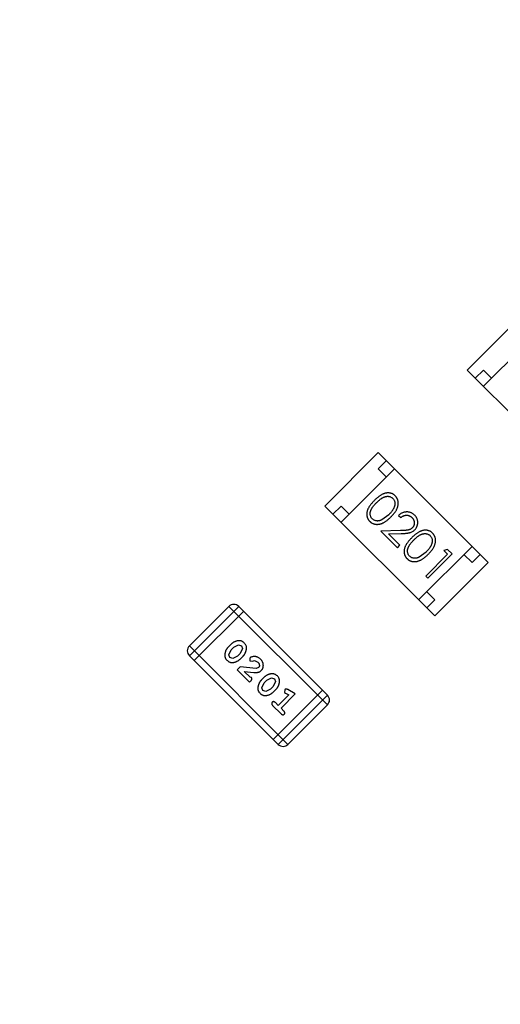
# Model space of a CAD drawing. Header units: inches. Extents: x -109 to 120, y -78 to 24.
# Tile 106 of 113: x 80.13 to 82.23, y -8.29 to -3.98. Entities that reach past the tile are written whole.
import ezdxf

# ---------------------------------------------------------------- set-up
doc = ezdxf.new("R2010")
doc.units = ezdxf.units.IN
doc.header["$LTSCALE"] = 1.21
doc.header["$MEASUREMENT"] = 0
doc.header["$PDMODE"] = 3
doc.header["$PDSIZE"] = 0.3125
doc.layers.get('0').update_dxf_attribs({"linetype": 'CONTINUOUS'})
doc.layers.get('Defpoints').update_dxf_attribs({"linetype": 'CONTINUOUS'})
doc.layers.add('DIM', color=3, linetype='CONTINUOUS')
doc.layers.add('X2_94A2_X0__-__X2_7F0E5149_X0_', color=7, linetype='CONTINUOUS')
doc.styles.get("Standard").update_dxf_attribs({"font": 'txt', "width": 0.8})
doc.dimstyles.get("Standard").update_dxf_attribs({"dimtxt": 0.15625, "dimasz": 0.1875, "dimexe": 0.125, "dimexo": 0.0625, "dimgap": 0.09, "dimtad": 0, "dimtih": 1, "dimtoh": 1, "dimzin": 4, "dimdsep": 46, "dimtxsty": 'Standard', "dimblk": '_FILLED', "dimblk1": '_FILLED', "dimblk2": '_FILLED', "dimcen": 0.09, "dimazin": 1, "dimtp": 0.01, "dimtm": 0.01, "dimtfac": 1, "dimtofl": 0, "dimtmove": 0, "dimatfit": 3, "dimldrblk": '_FILLED', "dimfxl": 1, "dimtolj": 1, "dimtzin": 4, "dimarcsym": 0})

# ---------------------------------------------------------------- blocks, each defined once
blk = doc.blocks.new('_FILLED')
at = {"color": 0, "linetype": 'ByBlock'}
blk.add_solid([(0, 0), (-1, 0.1667), (-1, -0.1667)], dxfattribs=at)
blk = doc.blocks.new('*D12')
at = {"layer": 'Defpoints', "color": 0}
for p in [(74.3032, 15.7535), (103.6932, 15.6285), (103.6932, -13.2489)]:
    blk.add_point(p, dxfattribs=at)
at = {"layer": 'DIM', "color": 0, "lineweight": -2}
for p, q in [((103.6932, -13.1864), (103.6932, 15.7535)), ((74.3032, 15.691), (74.3032, 15.5035)), ((75.8032, 15.6285), (86.5082, 15.6285)), ((102.1932, 15.6285), (91.4882, 15.6285))]:
    blk.add_line(p, q, dxfattribs=at)
at = {"layer": 'DIM', "color": 0, "lineweight": -2, "xscale": 1.5, "yscale": 1.5, "zscale": 1.5, "rotation": 180}
blk.add_blockref('_FILLED', (74.3032, 15.6285), dxfattribs=at)
at = {"layer": 'DIM', "color": 0, "lineweight": -2, "xscale": 1.5, "yscale": 1.5, "zscale": 1.5}
blk.add_blockref('_FILLED', (103.6932, 15.6285), dxfattribs=at)
at = {"layer": 'DIM', "color": 0, "insert": (88.9982, 15.6285), "char_height": 1.5, "attachment_point": 5}
blk.add_mtext('\\A1;29.39', dxfattribs=at)
blk = doc.blocks.new('*D54')
at = {"layer": 'Defpoints', "color": 0}
for p in [(107.1882, 21.91), (41.1902, -11.2843), (107.1882, -11.2878)]:
    blk.add_point(p, dxfattribs=at)
at = {"layer": 'DIM', "color": 0, "lineweight": -2}
for p, q in [((41.1902, -11.2218), (41.1902, 22.035)), ((107.1882, -11.2253), (107.1882, 22.035)), ((42.6902, 21.91), (71.8992, 21.91)), ((105.6882, 21.91), (76.4792, 21.91))]:
    blk.add_line(p, q, dxfattribs=at)
at = {"layer": 'DIM', "color": 0, "lineweight": -2, "xscale": 1.5, "yscale": 1.5, "zscale": 1.5, "rotation": 180}
blk.add_blockref('_FILLED', (41.1902, 21.91), dxfattribs=at)
at = {"layer": 'DIM', "color": 0, "lineweight": -2, "xscale": 1.5, "yscale": 1.5, "zscale": 1.5}
blk.add_blockref('_FILLED', (107.1882, 21.91), dxfattribs=at)
at = {"layer": 'DIM', "color": 0, "insert": (74.1892, 21.91), "char_height": 1.5, "attachment_point": 5}
blk.add_mtext('\\A1;66.00', dxfattribs=at)

msp = doc.modelspace()

# ---------------------------------------------------------------- linework, layer by layer
at = {"layer": 'X2_94A2_X0__-__X2_7F0E5149_X0_', "color": 6, "linetype": 'Continuous'}
for p, q in [((82.3233, -5.2796), (82.09, -5.513)), ((82.1607, -5.5837), (82.3941, -5.3503)), ((82.09, -5.513), (82.5708, -5.9938)), ((82.1253, -5.5483), (82.1607, -5.513)), ((82.1607, -5.513), (82.196, -5.5483)), ((81.701, -5.8739), (81.4676, -6.1073)), ((81.701, -5.8739), (82.1818, -6.3548)), ((81.701, -5.9446), (81.7364, -5.9093)), ((81.5384, -6.178), (81.7717, -5.9446)), ((81.7364, -5.98), (81.701, -5.9446)), ((81.4676, -6.1073), (81.9485, -6.5881)), ((81.503, -6.1426), (81.5384, -6.1073)), ((81.5384, -6.1073), (81.5737, -6.1426)), ((81.7468, -6.1456), (81.7161, -6.1683)), ((81.7903, -6.1483), (81.7998, -6.1579)), ((81.7978, -6.2149), (81.7128, -6.2177)), ((81.7128, -6.2177), (81.7849, -6.2898)), ((81.7464, -6.2295), (81.8013, -6.2277)), ((81.7957, -6.2789), (81.7464, -6.2295)), ((81.7849, -6.2898), (81.7957, -6.2789)), ((81.8777, -6.5174), (82.1111, -6.2841)), ((81.91, -6.3088), (81.8793, -6.3315)), ((82.0038, -6.3183), (81.9086, -6.4135)), ((81.9181, -6.423), (82.0242, -6.317)), ((82.0046, -6.2974), (81.9875, -6.302)), ((81.9875, -6.302), (82.0038, -6.3183)), ((82.0242, -6.317), (82.0046, -6.2974)), ((82.1111, -6.3548), (82.0757, -6.3194)), ((82.1465, -6.3194), (82.1111, -6.3548)), ((82.1818, -6.3548), (81.9485, -6.5881)), ((81.9086, -6.4135), (81.9181, -6.423)), ((81.9131, -6.4821), (81.9485, -6.5174)), ((81.9485, -6.5174), (81.9131, -6.5528)), ((81.0479, -6.5464), (80.8755, -6.7188)), ((80.8755, -6.7619), (81.091, -6.5464)), ((80.897, -6.7835), (81.1126, -6.568)), ((81.0479, -6.5464), (81.4789, -6.9775)), ((81.4789, -6.9344), (81.091, -6.5464)), ((81.0578, -6.7117), (81.0452, -6.7243)), ((81.0698, -6.7242), (81.0904, -6.7139)), ((81.0904, -6.7139), (81.1032, -6.7185)), ((81.1032, -6.7185), (81.1081, -6.7308)), ((81.3065, -7.1499), (80.8755, -6.7188)), ((81.0473, -6.7575), (81.0577, -6.7363)), ((81.0522, -6.7698), (81.0473, -6.7575)), ((81.0698, -6.7242), (81.0577, -6.7363)), ((81.0855, -6.7641), (81.0976, -6.752)), ((81.1081, -6.7308), (81.0976, -6.752)), ((80.8755, -6.7619), (81.2634, -7.1499)), ((81.065, -6.7744), (81.0522, -6.7698)), ((81.0855, -6.7641), (81.065, -6.7744)), ((81.0975, -6.7766), (81.1101, -6.764)), ((81.1398, -6.7721), (81.1401, -6.7843)), ((81.1401, -6.7843), (81.1507, -6.7857)), ((81.1507, -6.7857), (81.1602, -6.7832)), ((81.1602, -6.7832), (81.1746, -6.7899)), ((81.0971, -6.8103), (81.0838, -6.8237)), ((81.0838, -6.8237), (81.1383, -6.8782)), ((81.1678, -6.8174), (81.0971, -6.8103)), ((81.1405, -6.8559), (81.1149, -6.8304)), ((81.1149, -6.8304), (81.1578, -6.835)), ((81.1781, -6.8139), (81.1678, -6.8174)), ((81.1383, -6.8782), (81.1438, -6.8726)), ((81.1466, -6.8576), (81.1405, -6.8559)), ((81.2024, -6.8563), (81.1898, -6.8689)), ((81.1919, -6.9021), (81.2023, -6.8809)), ((81.2144, -6.8688), (81.2023, -6.8809)), ((81.2144, -6.8688), (81.235, -6.8585)), ((81.235, -6.8585), (81.2478, -6.8631)), ((81.2527, -6.8755), (81.2423, -6.8966)), ((81.2478, -6.8631), (81.2527, -6.8755)), ((81.1968, -6.9144), (81.1919, -6.9021)), ((81.2096, -6.919), (81.1968, -6.9144)), ((81.2301, -6.9088), (81.2096, -6.919)), ((81.2301, -6.9088), (81.2423, -6.8966)), ((81.4574, -6.9128), (81.2419, -7.1283)), ((81.2421, -6.9212), (81.2547, -6.9086)), ((81.3099, -6.9335), (81.264, -6.9794)), ((81.2762, -6.9917), (81.3385, -6.9294)), ((81.2928, -6.9106), (81.2918, -6.9227)), ((81.2918, -6.9227), (81.2964, -6.9258)), ((81.2964, -6.9258), (81.3099, -6.9335)), ((81.3385, -6.9294), (81.3057, -6.9105)), ((81.264, -6.9794), (81.2517, -6.9672)), ((81.4789, -6.9344), (81.2634, -7.1499)), ((81.2395, -6.9794), (81.2762, -7.0161)), ((81.2884, -7.0039), (81.2762, -6.9917)), ((81.3065, -7.1499), (81.4789, -6.9775))]:
    msp.add_line(p, q, dxfattribs=at)
for centre, start, end in [((81.0695, -6.568), 44.9964, 134.9964), ((80.897, -6.7404), 134.9964, 224.9964), ((81.4574, -6.9559), 314.9964, 44.9964), ((81.285, -7.1283), 224.9964, 314.9964)]:
    msp.add_arc(centre, 0.0305, start, end, dxfattribs=at)
for points, knots in [([(81.7755, -6.0628), (81.7746, -6.062), (81.7729, -6.0603), (81.7702, -6.0582), (81.7674, -6.0563), (81.7644, -6.0546), (81.7613, -6.0531), (81.758, -6.052), (81.7547, -6.051), (81.7512, -6.0503), (81.7477, -6.0499), (81.744, -6.0498), (81.7404, -6.0499), (81.7366, -6.0504), (81.7328, -6.0511), (81.729, -6.0521), (81.7251, -6.0535), (81.7211, -6.0551), (81.717, -6.0571), (81.7128, -6.0595), (81.7084, -6.0623), (81.7038, -6.0656), (81.6991, -6.0694), (81.6943, -6.0735), (81.6892, -6.0781), (81.6859, -6.0814), (81.6842, -6.0831)], [0, 0, 0, 0, 0.033742, 0.066533, 0.099153, 0.13154, 0.164087, 0.196563, 0.229707, 0.263315, 0.297504, 0.331686, 0.366482, 0.4021, 0.438958, 0.476748, 0.515985, 0.556589, 0.599519, 0.645765, 0.695487, 0.748721, 0.805687, 0.866754, 0.931405, 1, 1, 1, 1]), ([(81.6938, -6.0926), (81.6952, -6.0912), (81.698, -6.0884), (81.7022, -6.0846), (81.7061, -6.0811), (81.71, -6.078), (81.7136, -6.0752), (81.7171, -6.0729), (81.7204, -6.0709), (81.7236, -6.0692), (81.7267, -6.0679), (81.7297, -6.0668), (81.7326, -6.066), (81.7356, -6.0653), (81.7385, -6.0649), (81.7413, -6.0648), (81.7441, -6.0648), (81.7477, -6.0652), (81.752, -6.0662), (81.7569, -6.068), (81.7612, -6.0706), (81.7637, -6.0729), (81.7649, -6.074)], [0, 0, 0, 0, 0.073302, 0.142286, 0.206253, 0.266017, 0.321612, 0.372532, 0.419497, 0.462398, 0.502825, 0.541489, 0.579034, 0.615143, 0.650298, 0.684912, 0.718701, 0.752189, 0.817245, 0.879117, 0.939613, 1, 1, 1, 1]), ([(81.7563, -6.1552), (81.7579, -6.1535), (81.761, -6.1503), (81.7655, -6.1455), (81.7695, -6.1407), (81.7731, -6.136), (81.7763, -6.1315), (81.7791, -6.1271), (81.7814, -6.1227), (81.7834, -6.1184), (81.785, -6.1143), (81.7864, -6.1102), (81.7874, -6.1062), (81.7882, -6.1023), (81.7886, -6.0984), (81.7888, -6.0946), (81.7886, -6.0909), (81.7881, -6.0873), (81.7875, -6.0838), (81.7865, -6.0804), (81.7853, -6.0771), (81.7838, -6.074), (81.7821, -6.071), (81.7801, -6.0681), (81.7779, -6.0653), (81.7763, -6.0636), (81.7755, -6.0628)], [0, 0, 0, 0, 0.065278, 0.127205, 0.186168, 0.241675, 0.294115, 0.343609, 0.390387, 0.434463, 0.476646, 0.517002, 0.555936, 0.593716, 0.630057, 0.665601, 0.700745, 0.734917, 0.768681, 0.802087, 0.834849, 0.867433, 0.900138, 0.932806, 0.966212, 1, 1, 1, 1]), ([(81.6842, -6.0831), (81.6825, -6.0848), (81.6793, -6.0881), (81.6747, -6.0931), (81.6706, -6.0979), (81.6669, -6.1027), (81.6636, -6.1072), (81.6607, -6.1116), (81.6583, -6.1159), (81.6563, -6.12), (81.6547, -6.124), (81.6534, -6.128), (81.6523, -6.1318), (81.6516, -6.1357), (81.6511, -6.1394), (81.6509, -6.1431), (81.6511, -6.1467), (81.6515, -6.1502), (81.6522, -6.1536), (81.6532, -6.1569), (81.6543, -6.1602), (81.6558, -6.1632), (81.6574, -6.1662), (81.6594, -6.169), (81.6615, -6.1717), (81.6631, -6.1734), (81.664, -6.1743)], [0, 0, 0, 0, 0.068113, 0.132564, 0.193427, 0.250218, 0.303569, 0.353576, 0.400235, 0.443586, 0.484619, 0.524292, 0.56238, 0.599049, 0.63494, 0.669782, 0.704009, 0.737842, 0.771098, 0.803896, 0.836415, 0.868639, 0.900715, 0.933378, 0.966213, 1, 1, 1, 1]), ([(81.6752, -6.1637), (81.674, -6.1625), (81.6718, -6.16), (81.6693, -6.1557), (81.6674, -6.1508), (81.6664, -6.1465), (81.666, -6.1429), (81.6659, -6.14), (81.6661, -6.1372), (81.6665, -6.1343), (81.6671, -6.1314), (81.668, -6.1284), (81.6691, -6.1254), (81.6704, -6.1223), (81.6721, -6.1191), (81.6741, -6.1158), (81.6765, -6.1124), (81.6792, -6.1087), (81.6823, -6.1049), (81.6858, -6.1009), (81.6896, -6.0968), (81.6924, -6.094), (81.6938, -6.0926)], [0, 0, 0, 0, 0.060034, 0.120278, 0.182348, 0.247919, 0.281641, 0.315701, 0.350322, 0.385703, 0.421819, 0.459196, 0.497866, 0.538301, 0.58121, 0.628183, 0.679403, 0.734699, 0.794074, 0.858416, 0.927049, 1, 1, 1, 1]), ([(81.7649, -6.074), (81.766, -6.0752), (81.7682, -6.0776), (81.7708, -6.0819), (81.7725, -6.0868), (81.7735, -6.0911), (81.7739, -6.0947), (81.774, -6.0976), (81.7738, -6.1005), (81.7733, -6.1036), (81.7726, -6.1067), (81.7716, -6.1098), (81.7704, -6.1131), (81.7689, -6.1165), (81.7671, -6.1199), (81.7651, -6.1234), (81.7627, -6.1269), (81.7601, -6.1306), (81.7572, -6.1342), (81.754, -6.138), (81.7505, -6.1418), (81.7481, -6.1443), (81.7468, -6.1456)], [0, 0, 0, 0, 0.059689, 0.119507, 0.181075, 0.246162, 0.279894, 0.314468, 0.350403, 0.387474, 0.426147, 0.466624, 0.508745, 0.553328, 0.600058, 0.649177, 0.700552, 0.754894, 0.811825, 0.871514, 0.934319, 1, 1, 1, 1]), ([(81.664, -6.1743), (81.6648, -6.1751), (81.6665, -6.1768), (81.6693, -6.1789), (81.6722, -6.1809), (81.6752, -6.1826), (81.6784, -6.184), (81.6817, -6.1853), (81.6851, -6.1862), (81.6886, -6.187), (81.6923, -6.1874), (81.696, -6.1876), (81.6998, -6.1874), (81.7037, -6.187), (81.7076, -6.1862), (81.7116, -6.1852), (81.7156, -6.1839), (81.7197, -6.1822), (81.724, -6.1803), (81.7283, -6.1778), (81.7327, -6.1751), (81.7372, -6.1719), (81.7419, -6.1683), (81.7466, -6.1643), (81.7514, -6.1599), (81.7546, -6.1568), (81.7563, -6.1552)], [0, 0, 0, 0, 0.033824, 0.067298, 0.10028, 0.133019, 0.165736, 0.198792, 0.232372, 0.266409, 0.301016, 0.336196, 0.371972, 0.408574, 0.446394, 0.485225, 0.525372, 0.567224, 0.611081, 0.65775, 0.70702, 0.759235, 0.814484, 0.873227, 0.934937, 1, 1, 1, 1]), ([(81.8603, -6.1476), (81.859, -6.1464), (81.8567, -6.1441), (81.8528, -6.1412), (81.8487, -6.1387), (81.8445, -6.1367), (81.8401, -6.1351), (81.8356, -6.134), (81.8308, -6.1333), (81.826, -6.1331), (81.8211, -6.1334), (81.8163, -6.1341), (81.8117, -6.1353), (81.8071, -6.137), (81.8027, -6.1391), (81.7984, -6.1417), (81.7942, -6.1448), (81.7916, -6.1471), (81.7903, -6.1483)], [0, 0, 0, 0, 0.06445, 0.126725, 0.187421, 0.247417, 0.306749, 0.366595, 0.427749, 0.490235, 0.553031, 0.614805, 0.676505, 0.738096, 0.801021, 0.864897, 0.931209, 1, 1, 1, 1]), ([(81.7998, -6.1579), (81.8009, -6.157), (81.8029, -6.1553), (81.8061, -6.1532), (81.8093, -6.1513), (81.8125, -6.1499), (81.8157, -6.1488), (81.819, -6.148), (81.8223, -6.1475), (81.8255, -6.1474), (81.8288, -6.1477), (81.832, -6.1482), (81.835, -6.1491), (81.838, -6.1502), (81.8409, -6.1517), (81.8437, -6.1535), (81.8464, -6.1556), (81.848, -6.1572), (81.8489, -6.158)], [0, 0, 0, 0, 0.073648, 0.143686, 0.210962, 0.275557, 0.338064, 0.399311, 0.4594, 0.51934, 0.579024, 0.637809, 0.695959, 0.754122, 0.813113, 0.873453, 0.935561, 1, 1, 1, 1]), ([(81.8489, -6.158), (81.8497, -6.1588), (81.8512, -6.1604), (81.8532, -6.163), (81.8549, -6.1657), (81.8563, -6.1685), (81.8574, -6.1714), (81.8582, -6.1744), (81.8587, -6.1775), (81.8589, -6.1807), (81.8589, -6.1838), (81.8585, -6.1869), (81.8579, -6.1898), (81.857, -6.1926), (81.8558, -6.1953), (81.8542, -6.1978), (81.8525, -6.2003), (81.8511, -6.2017), (81.8504, -6.2025)], [0, 0, 0, 0, 0.068027, 0.133505, 0.19695, 0.26027, 0.322741, 0.384982, 0.448465, 0.513424, 0.578224, 0.640011, 0.700094, 0.760067, 0.819012, 0.877878, 0.938035, 1, 1, 1, 1]), ([(81.8608, -6.2111), (81.8618, -6.2101), (81.8638, -6.2079), (81.8664, -6.2045), (81.8686, -6.2008), (81.8706, -6.1971), (81.872, -6.1931), (81.8731, -6.1889), (81.8738, -6.1846), (81.8741, -6.1801), (81.8741, -6.1757), (81.8734, -6.1713), (81.8724, -6.167), (81.871, -6.1628), (81.869, -6.1588), (81.8665, -6.1549), (81.8636, -6.1511), (81.8614, -6.1488), (81.8603, -6.1476)], [0, 0, 0, 0, 0.06271, 0.123347, 0.183401, 0.242828, 0.302097, 0.36242, 0.423725, 0.487032, 0.550491, 0.612709, 0.674265, 0.73617, 0.799211, 0.863483, 0.930525, 1, 1, 1, 1]), ([(81.7161, -6.1683), (81.7151, -6.1687), (81.7131, -6.1696), (81.7101, -6.1708), (81.7071, -6.1717), (81.7042, -6.1723), (81.7014, -6.1727), (81.6985, -6.1729), (81.6958, -6.1728), (81.6922, -6.1724), (81.6879, -6.1715), (81.6832, -6.1696), (81.6788, -6.1671), (81.6764, -6.1648), (81.6752, -6.1637)], [0, 0, 0, 0, 0.075949, 0.148549, 0.218996, 0.286119, 0.351826, 0.416074, 0.478265, 0.540325, 0.660405, 0.774606, 0.887187, 1, 1, 1, 1]), ([(81.8504, -6.2025), (81.8492, -6.2036), (81.8468, -6.2058), (81.8427, -6.2084), (81.8382, -6.2105), (81.8341, -6.2118), (81.8305, -6.2126), (81.8272, -6.2131), (81.8235, -6.2135), (81.8193, -6.214), (81.8146, -6.2143), (81.8095, -6.2146), (81.8038, -6.2148), (81.7999, -6.2149), (81.7978, -6.2149)], [0, 0, 0, 0, 0.088014, 0.174976, 0.2638, 0.355443, 0.406413, 0.465519, 0.533076, 0.609353, 0.693899, 0.787171, 0.889197, 1, 1, 1, 1]), ([(81.8013, -6.2277), (81.8034, -6.2277), (81.8074, -6.2275), (81.8133, -6.2272), (81.8187, -6.2268), (81.8237, -6.2264), (81.8283, -6.2258), (81.8324, -6.2252), (81.8362, -6.2244), (81.8405, -6.2234), (81.8455, -6.2216), (81.851, -6.2188), (81.8562, -6.2154), (81.8592, -6.2126), (81.8608, -6.2111)], [0, 0, 0, 0, 0.09953, 0.192079, 0.277712, 0.357454, 0.429648, 0.495771, 0.555538, 0.608657, 0.707578, 0.804328, 0.901298, 1, 1, 1, 1]), ([(81.9386, -6.226), (81.9378, -6.2251), (81.9361, -6.2235), (81.9334, -6.2214), (81.9305, -6.2194), (81.9275, -6.2178), (81.9244, -6.2163), (81.9212, -6.2152), (81.9178, -6.2142), (81.9144, -6.2135), (81.9108, -6.2131), (81.9072, -6.2129), (81.9035, -6.2131), (81.8998, -6.2136), (81.896, -6.2143), (81.8921, -6.2153), (81.8882, -6.2167), (81.8843, -6.2183), (81.8802, -6.2203), (81.8759, -6.2227), (81.8715, -6.2255), (81.867, -6.2288), (81.8623, -6.2326), (81.8574, -6.2367), (81.8524, -6.2413), (81.8491, -6.2446), (81.8474, -6.2463)], [0, 0, 0, 0, 0.033742, 0.066533, 0.099153, 0.13154, 0.164087, 0.196563, 0.229707, 0.263315, 0.297504, 0.331686, 0.366482, 0.4021, 0.438958, 0.476748, 0.515985, 0.556589, 0.599519, 0.645765, 0.695487, 0.748721, 0.805687, 0.866754, 0.931405, 1, 1, 1, 1]), ([(81.8569, -6.2558), (81.8584, -6.2543), (81.8611, -6.2516), (81.8653, -6.2478), (81.8693, -6.2443), (81.8731, -6.2412), (81.8768, -6.2384), (81.8803, -6.2361), (81.8836, -6.234), (81.8868, -6.2324), (81.8898, -6.2311), (81.8928, -6.23), (81.8958, -6.2291), (81.8987, -6.2285), (81.9016, -6.2281), (81.9045, -6.2279), (81.9073, -6.228), (81.9109, -6.2284), (81.9152, -6.2294), (81.92, -6.2312), (81.9244, -6.2338), (81.9268, -6.236), (81.9281, -6.2372)], [0, 0, 0, 0, 0.073302, 0.142286, 0.206253, 0.266017, 0.321612, 0.372532, 0.419497, 0.462398, 0.502825, 0.541489, 0.579034, 0.615143, 0.650298, 0.684912, 0.718701, 0.752189, 0.817245, 0.879117, 0.939613, 1, 1, 1, 1]), ([(81.9281, -6.2372), (81.9292, -6.2384), (81.9314, -6.2408), (81.9339, -6.2451), (81.9357, -6.2499), (81.9367, -6.2543), (81.9371, -6.2579), (81.9371, -6.2608), (81.937, -6.2637), (81.9365, -6.2667), (81.9357, -6.2699), (81.9348, -6.273), (81.9335, -6.2763), (81.9321, -6.2797), (81.9303, -6.2831), (81.9283, -6.2866), (81.9259, -6.2901), (81.9233, -6.2938), (81.9204, -6.2974), (81.9172, -6.3012), (81.9137, -6.305), (81.9112, -6.3075), (81.91, -6.3088)], [0, 0, 0, 0, 0.059689, 0.119507, 0.181075, 0.246162, 0.279894, 0.314468, 0.350403, 0.387474, 0.426147, 0.466624, 0.508745, 0.553328, 0.600058, 0.649177, 0.700552, 0.754894, 0.811825, 0.871514, 0.934319, 1, 1, 1, 1]), ([(81.9194, -6.3184), (81.9211, -6.3167), (81.9242, -6.3135), (81.9286, -6.3087), (81.9326, -6.3039), (81.9362, -6.2992), (81.9394, -6.2947), (81.9422, -6.2902), (81.9446, -6.2859), (81.9466, -6.2816), (81.9482, -6.2775), (81.9496, -6.2734), (81.9506, -6.2694), (81.9513, -6.2655), (81.9518, -6.2616), (81.9519, -6.2578), (81.9518, -6.2541), (81.9513, -6.2505), (81.9506, -6.247), (81.9496, -6.2436), (81.9484, -6.2403), (81.947, -6.2372), (81.9453, -6.2342), (81.9433, -6.2313), (81.9411, -6.2285), (81.9395, -6.2268), (81.9386, -6.226)], [0, 0, 0, 0, 0.065278, 0.127205, 0.186168, 0.241675, 0.294115, 0.343609, 0.390387, 0.434463, 0.476646, 0.517002, 0.555936, 0.593716, 0.630057, 0.665601, 0.700745, 0.734917, 0.768681, 0.802087, 0.834849, 0.867433, 0.900138, 0.932806, 0.966212, 1, 1, 1, 1]), ([(81.8474, -6.2463), (81.8457, -6.248), (81.8424, -6.2513), (81.8379, -6.2563), (81.8337, -6.2611), (81.83, -6.2658), (81.8268, -6.2704), (81.8239, -6.2748), (81.8215, -6.2791), (81.8195, -6.2832), (81.8178, -6.2872), (81.8165, -6.2912), (81.8155, -6.295), (81.8148, -6.2988), (81.8143, -6.3026), (81.8141, -6.3062), (81.8143, -6.3099), (81.8147, -6.3134), (81.8154, -6.3168), (81.8163, -6.3201), (81.8175, -6.3233), (81.819, -6.3264), (81.8206, -6.3294), (81.8225, -6.3322), (81.8247, -6.3349), (81.8263, -6.3366), (81.8271, -6.3375)], [0, 0, 0, 0, 0.068113, 0.132564, 0.193427, 0.250218, 0.303569, 0.353576, 0.400235, 0.443586, 0.484619, 0.524292, 0.56238, 0.599049, 0.63494, 0.669782, 0.704009, 0.737842, 0.771098, 0.803896, 0.836415, 0.868639, 0.900715, 0.933378, 0.966213, 1, 1, 1, 1]), ([(81.8383, -6.3269), (81.8372, -6.3257), (81.835, -6.3232), (81.8325, -6.3189), (81.8306, -6.314), (81.8296, -6.3097), (81.8292, -6.3061), (81.8291, -6.3032), (81.8293, -6.3004), (81.8297, -6.2975), (81.8303, -6.2946), (81.8312, -6.2916), (81.8323, -6.2886), (81.8336, -6.2855), (81.8352, -6.2823), (81.8372, -6.279), (81.8396, -6.2755), (81.8424, -6.2719), (81.8455, -6.2681), (81.849, -6.2641), (81.8528, -6.2599), (81.8555, -6.2572), (81.8569, -6.2558)], [0, 0, 0, 0, 0.060034, 0.120278, 0.182348, 0.247919, 0.281641, 0.315701, 0.350322, 0.385703, 0.421819, 0.459196, 0.497866, 0.538301, 0.58121, 0.628183, 0.679403, 0.734699, 0.794074, 0.858416, 0.927049, 1, 1, 1, 1]), ([(81.8271, -6.3375), (81.828, -6.3383), (81.8297, -6.3399), (81.8325, -6.3421), (81.8354, -6.3441), (81.8384, -6.3458), (81.8416, -6.3472), (81.8448, -6.3485), (81.8483, -6.3494), (81.8518, -6.3502), (81.8554, -6.3506), (81.8592, -6.3507), (81.863, -6.3506), (81.8668, -6.3502), (81.8707, -6.3494), (81.8747, -6.3484), (81.8788, -6.347), (81.8829, -6.3454), (81.8872, -6.3435), (81.8914, -6.341), (81.8959, -6.3383), (81.9004, -6.3351), (81.905, -6.3315), (81.9098, -6.3275), (81.9146, -6.3231), (81.9178, -6.32), (81.9194, -6.3184)], [0, 0, 0, 0, 0.033824, 0.067298, 0.10028, 0.133019, 0.165736, 0.198792, 0.232372, 0.266409, 0.301016, 0.336196, 0.371972, 0.408574, 0.446394, 0.485225, 0.525372, 0.567224, 0.611081, 0.65775, 0.70702, 0.759235, 0.814484, 0.873227, 0.934937, 1, 1, 1, 1]), ([(81.8793, -6.3315), (81.8783, -6.3319), (81.8763, -6.3328), (81.8733, -6.334), (81.8703, -6.3349), (81.8674, -6.3355), (81.8645, -6.3359), (81.8617, -6.3361), (81.8589, -6.336), (81.8554, -6.3356), (81.8511, -6.3347), (81.8463, -6.3328), (81.842, -6.3303), (81.8395, -6.328), (81.8383, -6.3269)], [0, 0, 0, 0, 0.075949, 0.148549, 0.218996, 0.286119, 0.351826, 0.416074, 0.478265, 0.540325, 0.660405, 0.774606, 0.887187, 1, 1, 1, 1]), ([(81.1154, -6.7062), (81.1143, -6.7052), (81.1123, -6.7033), (81.1089, -6.7009), (81.1054, -6.699), (81.1017, -6.6976), (81.0979, -6.6967), (81.094, -6.6963), (81.0899, -6.6964), (81.0858, -6.6971), (81.0817, -6.6981), (81.0777, -6.6993), (81.074, -6.7008), (81.0703, -6.7025), (81.0669, -6.7044), (81.0637, -6.7066), (81.0606, -6.709), (81.0587, -6.7108), (81.0578, -6.7117)], [0, 0, 0, 0, 0.06692, 0.130834, 0.19258, 0.252759, 0.312631, 0.373411, 0.436359, 0.501894, 0.568244, 0.632472, 0.69556, 0.757163, 0.818592, 0.878885, 0.939235, 1, 1, 1, 1]), ([(81.1101, -6.764), (81.1108, -6.7632), (81.1123, -6.7617), (81.1144, -6.7592), (81.1162, -6.7566), (81.1179, -6.754), (81.1194, -6.7512), (81.1208, -6.7482), (81.122, -6.7452), (81.1229, -6.7421), (81.1237, -6.7391), (81.1244, -6.7361), (81.1248, -6.7333), (81.1252, -6.7306), (81.1253, -6.7281), (81.1252, -6.7257), (81.125, -6.7235), (81.1244, -6.7207), (81.1233, -6.7173), (81.1213, -6.7135), (81.1186, -6.7097), (81.1165, -6.7074), (81.1154, -6.7062)], [0, 0, 0, 0, 0.049855, 0.099516, 0.148482, 0.19758, 0.246804, 0.296268, 0.346517, 0.397047, 0.446826, 0.49336, 0.537801, 0.579207, 0.617974, 0.654833, 0.689171, 0.722088, 0.786392, 0.853518, 0.924186, 1, 1, 1, 1]), ([(81.0452, -6.7243), (81.0445, -6.725), (81.043, -6.7266), (81.041, -6.729), (81.0391, -6.7316), (81.0374, -6.7343), (81.0359, -6.737), (81.0346, -6.74), (81.0334, -6.7429), (81.0324, -6.746), (81.0316, -6.7491), (81.0309, -6.752), (81.0304, -6.7548), (81.0301, -6.7575), (81.03, -6.76), (81.03, -6.7624), (81.0302, -6.7646), (81.0308, -6.7674), (81.0319, -6.7708), (81.0339, -6.7747), (81.0366, -6.7785), (81.0388, -6.7808), (81.0399, -6.782)], [0, 0, 0, 0, 0.049886, 0.09882, 0.148132, 0.19689, 0.246038, 0.295176, 0.345305, 0.395692, 0.445312, 0.491875, 0.535813, 0.577009, 0.616081, 0.652689, 0.687585, 0.720206, 0.785062, 0.85223, 0.923759, 1, 1, 1, 1]), ([(81.0399, -6.782), (81.0409, -6.783), (81.043, -6.7849), (81.0464, -6.7873), (81.0499, -6.7893), (81.0535, -6.7907), (81.0573, -6.7916), (81.0613, -6.7919), (81.0653, -6.7919), (81.0694, -6.7912), (81.0735, -6.7902), (81.0775, -6.789), (81.0813, -6.7875), (81.0849, -6.7858), (81.0884, -6.7839), (81.0916, -6.7817), (81.0947, -6.7793), (81.0966, -6.7775), (81.0975, -6.7766)], [0, 0, 0, 0, 0.067217, 0.131051, 0.19272, 0.252824, 0.312745, 0.373449, 0.436041, 0.501494, 0.567761, 0.632087, 0.695096, 0.757109, 0.817993, 0.878657, 0.939311, 1, 1, 1, 1]), ([(81.1869, -6.7777), (81.1856, -6.7766), (81.1832, -6.7743), (81.1791, -6.7714), (81.1747, -6.769), (81.1701, -6.7673), (81.1655, -6.7661), (81.1609, -6.7655), (81.1564, -6.7656), (81.1521, -6.7663), (81.1481, -6.7675), (81.1448, -6.7688), (81.142, -6.7703), (81.1405, -6.7715), (81.1398, -6.7721)], [0, 0, 0, 0, 0.098286, 0.193983, 0.289056, 0.384352, 0.477435, 0.566197, 0.652355, 0.737986, 0.818188, 0.887401, 0.94802, 1, 1, 1, 1]), ([(81.1746, -6.7899), (81.1755, -6.7909), (81.1774, -6.7929), (81.1795, -6.7962), (81.1809, -6.7995), (81.1816, -6.8029), (81.1816, -6.8062), (81.1811, -6.8092), (81.1799, -6.8118), (81.1787, -6.8132), (81.1781, -6.8139)], [0, 0, 0, 0, 0.156344, 0.299348, 0.4327, 0.561, 0.682299, 0.791883, 0.89611, 1, 1, 1, 1]), ([(81.1896, -6.8268), (81.1904, -6.826), (81.1919, -6.8244), (81.1939, -6.8218), (81.1955, -6.819), (81.1968, -6.8161), (81.1978, -6.8131), (81.1984, -6.8099), (81.1988, -6.8066), (81.1988, -6.8031), (81.1985, -6.7997), (81.1979, -6.7963), (81.1969, -6.793), (81.1956, -6.7897), (81.1939, -6.7866), (81.1919, -6.7835), (81.1896, -6.7805), (81.1878, -6.7787), (81.1869, -6.7777)], [0, 0, 0, 0, 0.060981, 0.120256, 0.178148, 0.236115, 0.293993, 0.352864, 0.413358, 0.476056, 0.539296, 0.602396, 0.665116, 0.728325, 0.792919, 0.859317, 0.928302, 1, 1, 1, 1]), ([(81.1578, -6.835), (81.159, -6.8351), (81.1612, -6.8352), (81.1644, -6.8353), (81.1674, -6.8353), (81.1702, -6.8352), (81.1726, -6.835), (81.1748, -6.8348), (81.1768, -6.8344), (81.179, -6.8337), (81.1816, -6.8327), (81.1845, -6.8311), (81.1872, -6.8292), (81.1888, -6.8276), (81.1896, -6.8268)], [0, 0, 0, 0, 0.103002, 0.197728, 0.285279, 0.365235, 0.437224, 0.502446, 0.560545, 0.611446, 0.707576, 0.80349, 0.900532, 1, 1, 1, 1]), ([(81.26, -6.8508), (81.2589, -6.8498), (81.2569, -6.8479), (81.2535, -6.8455), (81.25, -6.8436), (81.2463, -6.8422), (81.2425, -6.8413), (81.2386, -6.8409), (81.2345, -6.8411), (81.2304, -6.8417), (81.2263, -6.8427), (81.2223, -6.8439), (81.2186, -6.8454), (81.215, -6.8471), (81.2115, -6.849), (81.2083, -6.8512), (81.2052, -6.8536), (81.2033, -6.8554), (81.2024, -6.8563)], [0, 0, 0, 0, 0.06692, 0.130834, 0.19258, 0.252759, 0.312631, 0.373411, 0.436359, 0.501894, 0.568244, 0.632472, 0.69556, 0.757163, 0.818592, 0.878885, 0.939235, 1, 1, 1, 1]), ([(81.1438, -6.8726), (81.1446, -6.8719), (81.1459, -6.8704), (81.1475, -6.8682), (81.1487, -6.8661), (81.1491, -6.8642), (81.1491, -6.8623), (81.1487, -6.8606), (81.1479, -6.859), (81.1471, -6.8581), (81.1466, -6.8576)], [0, 0, 0, 0, 0.1844, 0.34094, 0.473574, 0.586824, 0.690029, 0.789175, 0.890445, 1, 1, 1, 1]), ([(81.1898, -6.8689), (81.1891, -6.8697), (81.1876, -6.8712), (81.1856, -6.8737), (81.1837, -6.8762), (81.182, -6.8789), (81.1805, -6.8817), (81.1792, -6.8846), (81.178, -6.8876), (81.177, -6.8906), (81.1762, -6.8937), (81.1755, -6.8966), (81.175, -6.8994), (81.1747, -6.9021), (81.1746, -6.9046), (81.1746, -6.907), (81.1748, -6.9092), (81.1754, -6.912), (81.1765, -6.9154), (81.1785, -6.9193), (81.1812, -6.9231), (81.1834, -6.9254), (81.1845, -6.9266)], [0, 0, 0, 0, 0.049886, 0.09882, 0.148132, 0.19689, 0.246038, 0.295176, 0.345305, 0.395692, 0.445312, 0.491875, 0.535813, 0.577009, 0.616081, 0.652689, 0.687585, 0.720206, 0.785062, 0.85223, 0.923759, 1, 1, 1, 1]), ([(81.2547, -6.9086), (81.2554, -6.9079), (81.2569, -6.9063), (81.259, -6.9039), (81.2608, -6.9013), (81.2625, -6.8986), (81.264, -6.8958), (81.2654, -6.8929), (81.2666, -6.8898), (81.2675, -6.8868), (81.2683, -6.8837), (81.269, -6.8807), (81.2694, -6.8779), (81.2698, -6.8753), (81.2699, -6.8727), (81.2698, -6.8704), (81.2696, -6.8681), (81.269, -6.8653), (81.2679, -6.862), (81.2659, -6.8581), (81.2632, -6.8543), (81.2611, -6.852), (81.26, -6.8508)], [0, 0, 0, 0, 0.049855, 0.099516, 0.148482, 0.19758, 0.246804, 0.296268, 0.346517, 0.397047, 0.446826, 0.49336, 0.537801, 0.579207, 0.617974, 0.654833, 0.689171, 0.722088, 0.786392, 0.853518, 0.924186, 1, 1, 1, 1]), ([(81.1845, -6.9266), (81.1855, -6.9276), (81.1876, -6.9296), (81.191, -6.932), (81.1945, -6.9339), (81.1981, -6.9353), (81.2019, -6.9362), (81.2059, -6.9366), (81.2099, -6.9365), (81.2141, -6.9358), (81.2181, -6.9348), (81.2221, -6.9336), (81.2259, -6.9321), (81.2295, -6.9305), (81.233, -6.9285), (81.2362, -6.9263), (81.2393, -6.9239), (81.2412, -6.9221), (81.2421, -6.9212)], [0, 0, 0, 0, 0.067217, 0.131051, 0.19272, 0.252824, 0.312745, 0.373449, 0.436041, 0.501494, 0.567761, 0.632087, 0.695096, 0.757109, 0.817993, 0.878657, 0.939311, 1, 1, 1, 1]), ([(81.3057, -6.9105), (81.3049, -6.9101), (81.3034, -6.9093), (81.3014, -6.9084), (81.2996, -6.9079), (81.298, -6.9078), (81.2966, -6.9081), (81.2953, -6.9086), (81.294, -6.9095), (81.2932, -6.9102), (81.2928, -6.9106)], [0, 0, 0, 0, 0.187321, 0.344927, 0.475328, 0.579604, 0.674244, 0.773631, 0.882025, 1, 1, 1, 1]), ([(81.2378, -6.9655), (81.2374, -6.966), (81.2366, -6.9669), (81.2358, -6.9684), (81.2353, -6.9701), (81.2352, -6.9718), (81.2355, -6.9737), (81.2364, -6.9756), (81.2377, -6.9776), (81.2389, -6.9788), (81.2395, -6.9794)], [0, 0, 0, 0, 0.115051, 0.223278, 0.329269, 0.437893, 0.554681, 0.682591, 0.83103, 1, 1, 1, 1]), ([(81.2517, -6.9672), (81.2511, -6.9666), (81.2499, -6.9654), (81.2479, -6.9641), (81.246, -6.9632), (81.2441, -6.9629), (81.2424, -6.963), (81.2407, -6.9635), (81.2392, -6.9643), (81.2383, -6.9651), (81.2378, -6.9655)], [0, 0, 0, 0, 0.169102, 0.317658, 0.446239, 0.563118, 0.671828, 0.776546, 0.884858, 1, 1, 1, 1]), ([(81.2762, -7.0161), (81.2769, -7.0168), (81.2781, -7.0179), (81.28, -7.0192), (81.2819, -7.0201), (81.2838, -7.0204), (81.2856, -7.0203), (81.2872, -7.0198), (81.2888, -7.019), (81.2897, -7.0182), (81.2901, -7.0178)], [0, 0, 0, 0, 0.169012, 0.317488, 0.445429, 0.560977, 0.67065, 0.776666, 0.88492, 1, 1, 1, 1]), ([(81.2901, -7.0178), (81.2905, -7.0174), (81.2913, -7.0165), (81.2921, -7.0149), (81.2926, -7.0133), (81.2927, -7.0115), (81.2924, -7.0096), (81.2915, -7.0077), (81.2902, -7.0058), (81.2891, -7.0045), (81.2884, -7.0039)], [0, 0, 0, 0, 0.11517, 0.223509, 0.328254, 0.438012, 0.553651, 0.682263, 0.830856, 1, 1, 1, 1])]:
    msp.add_open_spline(points, degree=3, knots=knots, dxfattribs=at)

# ---------------------------------------------------------------- dimensions: what is measured, and where the dimension line sits
at = {"layer": 'DIM'}
for base, p1, p2, picture, middle in [((107.1882, 21.91), (41.1902, -11.2843), (107.1882, -11.2878), '*D54', (74.1892, 21.91)), ((103.6932, 15.6285), (74.3032, 15.7535), (103.6932, -13.2489), '*D12', (88.9982, 15.6285))]:
    dim = msp.add_linear_dim(base=base, p1=p1, p2=p2, dimstyle='Standard', override={"dimtxt": 1.5, "dimasz": 1.5, "dimtih": 0, "dimtoh": 0, "dimzin": 0, "dimcen": 0.198, "dimadec": 0, "dimazin": 0, "dimtp": 0, "dimtm": 0, "dimtdec": 4, "dimtzin": 0}, dxfattribs=at)
    dim.commit()
    dim.dimension.update_dxf_attribs({"geometry": picture, "text_midpoint": middle})

doc.saveas('drawing.dxf')
